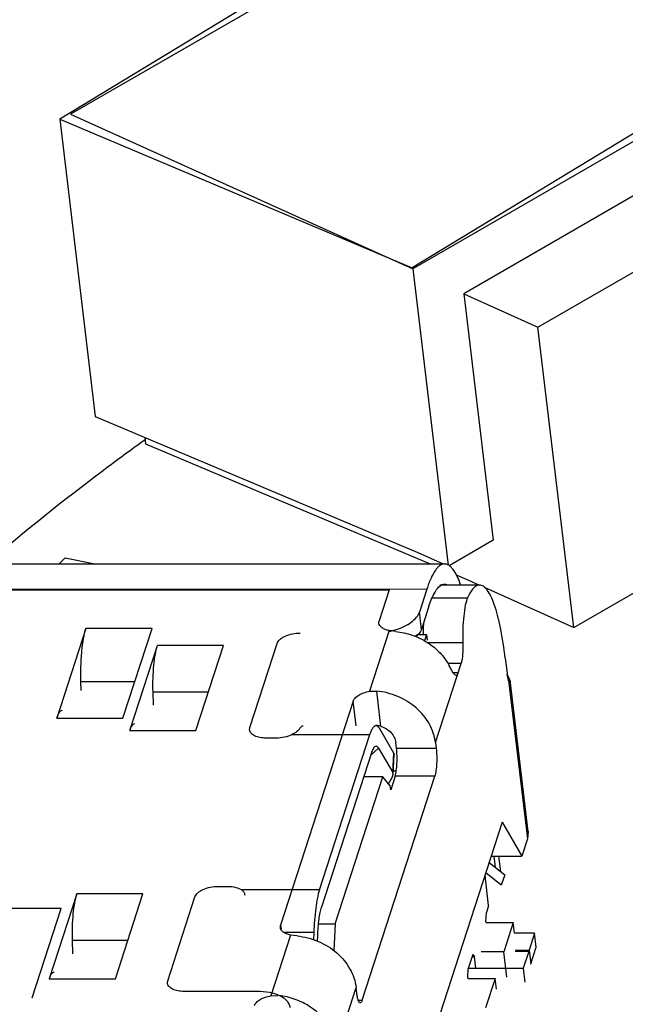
# Model space of a CAD drawing. Header units: millimetres. Extents: x -117 to 182, y -33 to 89.
# Tile 19 of 135: x -111.3 to -106.8, y -2.29 to 5.01. Entities that reach past the tile are written whole.
import ezdxf

# ---------------------------------------------------------------- set-up
doc = ezdxf.new("R2010")
doc.units = ezdxf.units.MM
doc.header["$LTSCALE"] = 1.21
doc.header["$MEASUREMENT"] = 0
doc.layers.get('0').update_dxf_attribs({"linetype": 'CONTINUOUS'})

msp = doc.modelspace()

# ---------------------------------------------------------------- linework, layer by layer
at = {"color": 7, "linetype": 'Continuous'}
for p, q in [((-106.553, 6.9748), (-110.9989, 4.2734)), ((-106.3405, 6.9552), (-110.9176, 4.3112)), ((-103.9383, 5.8725), (-108.3842, 3.1711)), ((-103.8039, 5.8067), (-108.3809, 3.1626)), ((-104.0927, 5.237), (-108.002, 2.9786)), ((-107.4536, 2.7303), (-103.5442, 4.9886)), ((-110.9176, 4.3112), (-108.3809, 3.1626)), ((-110.9989, 4.2734), (-108.3842, 3.1711)), ((-110.9989, 4.2734), (-110.7351, 2.0674)), ((-108.3809, 3.1626), (-108.118, 0.9632)), ((-108.002, 2.9786), (-107.4536, 2.7303)), ((-108.002, 2.9786), (-107.7833, 1.1494)), ((-107.187, 0.5008), (-107.4536, 2.7303)), ((-110.7351, 2.0674), (-108.3441, 1.0593)), ((-110.3688, 1.9129), (-110.3629, 1.8641)), ((-110.3629, 1.8641), (-108.2511, 0.9737)), ((-107.7833, 1.1494), (-108.1106, 0.9604)), ((-108.3441, 1.0593), (-108.155, 0.9737)), ((-115.3022, 0.974), (-108.1449, 0.9737)), ((-111.0041, 0.9738), (-110.9585, 1.0189)), ((-110.9585, 1.0189), (-110.7391, 0.9738)), ((-108.058, 0.8923), (-107.9671, 0.854)), ((-107.187, 0.5008), (-106.4757, 0.9117)), ((-108.1896, 0.8007), (-108.1749, 0.8134)), ((-107.885, 0.8167), (-108.1791, 0.8167)), ((-108.1749, 0.8134), (-108.1617, 0.8205)), ((-107.9671, 0.854), (-107.8849, 0.8168)), ((-115.433, 0.7878), (-108.2758, 0.7875)), ((-115.3986, 0.7808), (-108.5551, 0.7805)), ((-108.5551, 0.7805), (-108.6291, 0.552)), ((-108.2758, 0.7875), (-108.3313, 0.6161)), ((-107.8516, 0.8017), (-107.187, 0.5008)), ((-108.2604, 0.6593), (-108.3159, 0.4879)), ((-108.2604, 0.6593), (-108.2405, 0.7141)), ((-108.2356, 0.7216), (-107.9743, 0.7216)), ((-108.3159, 0.4879), (-108.3313, 0.6161)), ((-108.631, 0.5343), (-108.6291, 0.552)), ((-110.8045, 0.4951), (-111.0199, -0.17)), ((-110.3143, 0.4951), (-110.8045, 0.4951)), ((-110.5297, -0.17), (-110.3143, 0.4951)), ((-108.5548, 0.4786), (-108.7007, 0.0282)), ((-108.507, 0.4717), (-108.5548, 0.4786)), ((-108.3389, 0.4517), (-108.3623, 0.4342)), ((-108.3585, 0.4327), (-108.3389, 0.4517)), ((-108.3412, 0.4496), (-108.2791, 0.4496)), ((-108.2791, 0.4496), (-108.2944, 0.4022)), ((-108.2791, 0.4496), (-108.274, 0.4068)), ((-110.4786, -0.2623), (-110.2743, 0.3687)), ((-109.784, 0.3687), (-110.2743, 0.3687)), ((-109.9884, -0.2623), (-109.784, 0.3687)), ((-109.5892, -0.2408), (-109.3874, 0.3825)), ((-108.276, 0.3905), (-108.0086, 0.3905)), ((-108.212, -0.3519), (-108.0223, 0.2341)), ((-108.0223, 0.2341), (-108.1207, 0.2341)), ((-107.695, 0.2736), (-107.6817, 0.1625)), ((-108.0812, 0.1674), (-108.0438, 0.1674)), ((-107.6707, 0.1089), (-107.6809, 0.1559)), ((-107.6603, 0.1137), (-107.6804, 0.1563)), ((-110.8417, 0.1008), (-110.442, 0.1008)), ((-110.84, 0.0346), (-110.8417, 0.1008)), ((-107.6707, 0.1122), (-107.6599, 0.1122)), ((-107.6707, 0.1089), (-107.5302, -1.0663)), ((-107.6594, 0.0904), (-107.6707, 0.1089)), ((-107.6596, 0.1108), (-107.6576, 0.1002)), ((-107.6576, 0.1002), (-107.6594, 0.0904)), ((-107.6574, 0.0981), (-107.6576, 0.1002)), ((-107.5245, -1.0128), (-107.6565, 0.0907)), ((-110.3068, 0.025), (-109.8954, 0.025)), ((-110.3043, -0.075), (-110.3068, 0.025)), ((-108.7007, 0.0282), (-108.6499, 0.0303)), ((-108.6499, 0.0303), (-108.6187, -0.2311)), ((-108.8225, -0.0453), (-109.3607, -1.7072)), ((-108.8007, -0.2272), (-108.8225, -0.0453)), ((-111.0199, -0.17), (-110.5297, -0.17)), ((-110.4786, -0.2623), (-109.9884, -0.2623)), ((-109.5911, -0.2585), (-109.5892, -0.2408)), ((-108.5199, -0.4312), (-108.6244, -0.2513)), ((-109.3939, -0.3187), (-109.4674, -0.3187)), ((-109.2758, -0.2927), (-108.6992, -0.2928)), ((-109.0726, -1.4458), (-108.6992, -0.2928)), ((-108.5011, -0.3946), (-108.5062, -0.3519)), ((-108.212, -0.3519), (-108.2069, -0.3947)), ((-108.6839, -0.4212), (-109.0571, -1.5737)), ((-108.6342, -0.3935), (-108.6919, -0.4458)), ((-108.6839, -0.4212), (-108.6651, -0.3836)), ((-108.6342, -0.3935), (-108.5294, -0.5739)), ((-108.5294, -0.5739), (-108.5199, -0.4312)), ((-108.5199, -0.4312), (-108.5173, -0.4411)), ((-108.5011, -0.3946), (-108.2069, -0.3947)), ((-108.527, -0.587), (-108.5173, -0.4412)), ((-108.527, -0.587), (-108.5294, -0.5739)), ((-108.5253, -0.5624), (-108.503, -0.5624)), ((-108.9552, -1.6966), (-108.602, -0.6059)), ((-108.7551, -2.2627), (-108.2168, -0.6007)), ((-108.602, -0.6059), (-108.7437, -0.6059)), ((-108.5479, -0.673), (-108.602, -0.6059)), ((-108.511, -0.6007), (-108.5443, -0.7035)), ((-108.2168, -0.6007), (-108.511, -0.6007)), ((-108.5443, -0.7035), (-108.5479, -0.673)), ((-107.7176, -0.943), (-108.9253, -4.6721)), ((-107.7176, -0.943), (-107.5722, -1.1961)), ((-107.5246, -1.0128), (-107.5302, -1.0663)), ((-107.5302, -1.0663), (-107.5722, -1.1961)), ((-107.8144, -1.2419), (-107.699, -1.333)), ((-107.7996, -1.1961), (-107.5722, -1.1961)), ((-107.7784, -1.1961), (-107.7686, -1.2781)), ((-107.7438, -1.1961), (-107.7304, -1.3082)), ((-107.8178, -1.5617), (-107.8448, -1.3358)), ((-107.7242, -1.4109), (-107.8396, -1.3198)), ((-107.699, -1.333), (-107.7242, -1.4109)), ((-109.824, -1.4197), (-109.7504, -1.4197)), ((-109.0726, -1.4458), (-109.6492, -1.4458)), ((-110.8715, -1.4755), (-111.0759, -2.1066)), ((-110.3813, -1.4756), (-110.8715, -1.4755)), ((-110.5857, -2.1066), (-110.3813, -1.4756)), ((-110.1981, -2.1209), (-109.9963, -1.4976)), ((-110.9871, -1.5824), (-111.4773, -1.5824)), ((-111.2025, -2.2474), (-110.9871, -1.5824)), ((-107.8178, -1.5617), (-107.8346, -1.6136)), ((-107.838, -1.6823), (-107.8346, -1.6136)), ((-109.3626, -1.725), (-109.3607, -1.7072)), ((-109.3607, -1.7072), (-109.357, -1.7381)), ((-109.079, -1.6966), (-108.9552, -1.6966)), ((-108.9552, -1.6966), (-108.9649, -1.8985)), ((-107.838, -1.6823), (-107.8373, -1.6875)), ((-107.838, -1.6875), (-107.635, -1.6875)), ((-107.635, -1.6875), (-107.7057, -1.9057)), ((-107.6254, -1.7678), (-107.635, -1.6875)), ((-110.9041, -1.8193), (-110.4926, -1.8193)), ((-110.9016, -1.9193), (-110.9041, -1.8193)), ((-109.2865, -1.7807), (-109.4323, -2.2311)), ((-109.1142, -1.7628), (-109.3325, -1.7628)), ((-109.2386, -1.7875), (-109.2865, -1.7807)), ((-109.1142, -1.7628), (-109.1158, -1.8159)), ((-109.0862, -1.8286), (-109.0849, -1.7849)), ((-107.4766, -1.7678), (-107.6254, -1.7678)), ((-107.4766, -1.7678), (-107.5169, -1.8924)), ((-107.4643, -1.8703), (-107.4766, -1.7678)), ((-107.618, -1.8924), (-107.5169, -1.8924)), ((-107.5169, -1.8924), (-107.5047, -1.995)), ((-107.5047, -1.995), (-107.4643, -1.8703)), ((-107.9356, -1.9252), (-107.9692, -2.0291)), ((-107.922, -1.942), (-107.941, -1.942)), ((-107.9356, -1.9252), (-107.922, -1.942)), ((-107.9118, -2.0274), (-107.922, -1.942)), ((-107.7057, -1.9057), (-107.8724, -1.9057)), ((-107.6832, -2.0937), (-107.7057, -1.9057)), ((-107.5203, -1.9028), (-107.6214, -1.9028)), ((-107.5203, -1.9028), (-107.5607, -2.0274)), ((-107.9725, -2.0978), (-107.9692, -2.0291)), ((-107.9692, -2.0274), (-107.5607, -2.0274)), ((-107.5607, -2.0274), (-107.5484, -2.13)), ((-107.5047, -1.995), (-107.5093, -1.995)), ((-111.0759, -2.1066), (-110.5857, -2.1066)), ((-107.9725, -2.0978), (-107.9719, -2.103)), ((-107.9725, -2.103), (-107.7696, -2.103)), ((-107.7696, -2.103), (-107.8402, -2.3212)), ((-107.76, -2.1833), (-107.7696, -2.103)), ((-110.2, -2.1386), (-110.1981, -2.1209)), ((-108.9905, -2.7558), (-108.8007, -2.1697)), ((-108.7956, -2.2124), (-108.8007, -2.1697)), ((-109.537, -2.1988), (-110.0763, -2.1988)), ((-109.4323, -2.2311), (-109.3816, -2.229)), ((-108.785, -2.2627), (-108.7551, -2.2627))]:
    msp.add_line(p, q, dxfattribs=at)
for centre, radius, start, end in [((-106.8706, 0.449), 1.4332, 176.55699, 178.45707), ((-108.6726, 1.0248), 0.5641, 282.19575, 283.21127), ((-108.6686, 1.008), 0.5468, 283.20312, 285.55966), ((-108.6633, 0.9889), 0.5269, 285.56713, 286.77556), ((-106.786, 0.4469), 1.5178, 179.08621, 179.90879), ((-106.8122, 0.4473), 1.4915, 178.45112, 179.08546), ((-107.2222, 0.2174), 0.4627, 186.81236, 187.63088), ((-107.7746, 0.084), 0.118, 13.80919, 14.56995), ((-107.8095, 0.0754), 0.154, 13.29045, 13.81211), ((-108.6504, -0.3375), 0.111, 82.30376, 91.25443), ((-108.6505, -0.3381), 0.1116, 73.4537, 82.29854), ((-108.669, -0.4004), 0.1767, 72.44526, 73.44516), ((-108.8711, -0.4362), 0.381, 324.60525, 326.70963)]:
    msp.add_arc(centre, radius, start, end, dxfattribs=at)
for points, knots in [([(-110.3686, 1.8927), (-110.4714, 1.8185), (-110.871, 1.5243), (-111.2592, 1.2144), (-111.54, 0.9744)], [0, 0, 0, 0, 0.255523, 1, 1, 1, 1]), ([(-108.1449, 0.9737), (-108.1507, 0.9737), (-108.163, 0.9714), (-108.1806, 0.9618), (-108.1976, 0.9464), (-108.2216, 0.916), (-108.2494, 0.8626), (-108.2669, 0.8148), (-108.2758, 0.7875)], [0, 0, 0, 0, 0.073106, 0.15398, 0.248362, 0.359762, 0.639934, 1, 1, 1, 1]), ([(-108.0241, 0.8167), (-108.0324, 0.8398), (-108.0489, 0.8804), (-108.0747, 0.9253), (-108.0967, 0.9509), (-108.1124, 0.9638), (-108.1284, 0.9718), (-108.1396, 0.9737), (-108.1449, 0.9737)], [0, 0, 0, 0, 0.354316, 0.631792, 0.743546, 0.839547, 0.923244, 1, 1, 1, 1]), ([(-108.1617, 0.8205), (-108.1566, 0.8224), (-108.1456, 0.8248), (-108.1346, 0.8228), (-108.1295, 0.8209)], [0, 0, 0, 0, 0.501266, 1, 1, 1, 1]), ([(-107.885, 0.8167), (-107.8929, 0.8167), (-107.9105, 0.8115), (-107.9335, 0.7915), (-107.9553, 0.7607), (-107.9679, 0.7357), (-107.9743, 0.7216)], [0, 0, 0, 0, 0.173854, 0.386251, 0.658921, 1, 1, 1, 1]), ([(-107.695, 0.2736), (-107.704, 0.3491), (-107.72, 0.4562), (-107.75, 0.5885), (-107.7733, 0.6673), (-107.7982, 0.7303), (-107.8215, 0.7719), (-107.8414, 0.7955), (-107.8555, 0.8075), (-107.87, 0.8149), (-107.8802, 0.8167), (-107.885, 0.8167)], [0, 0, 0, 0, 0.382328, 0.543331, 0.681263, 0.794705, 0.883373, 0.918958, 0.949419, 0.97585, 1, 1, 1, 1]), ([(-108.2405, 0.7141), (-108.2332, 0.7316), (-108.2189, 0.7621), (-108.1997, 0.7901), (-108.1896, 0.8007)], [0, 0, 0, 0, 0.564231, 1, 1, 1, 1]), ([(-107.9743, 0.7216), (-107.9778, 0.7138), (-107.9841, 0.6955), (-107.9949, 0.6507), (-108.0044, 0.5816), (-108.0101, 0.4894), (-108.0098, 0.424), (-108.0086, 0.3905)], [0, 0, 0, 0, 0.076445, 0.172438, 0.413714, 0.699713, 1, 1, 1, 1]), ([(-108.5112, 0.4843), (-108.4889, 0.4911), (-108.4475, 0.5066), (-108.3935, 0.5375), (-108.3532, 0.5733), (-108.3359, 0.602), (-108.3313, 0.6161)], [0, 0, 0, 0, 0.303004, 0.574229, 0.80627, 1, 1, 1, 1]), ([(-108.5548, 0.4786), (-108.565, 0.4806), (-108.5838, 0.4858), (-108.6078, 0.4982), (-108.6248, 0.5143), (-108.6302, 0.5278), (-108.631, 0.5343)], [0, 0, 0, 0, 0.312406, 0.5808, 0.804983, 1, 1, 1, 1]), ([(-110.8417, 0.1008), (-110.8427, 0.1392), (-110.8425, 0.2144), (-110.8362, 0.3216), (-110.8245, 0.4149), (-110.8123, 0.4712), (-110.8045, 0.4951)], [0, 0, 0, 0, 0.289948, 0.567269, 0.81011, 1, 1, 1, 1]), ([(-109.3874, 0.3825), (-109.3837, 0.394), (-109.3707, 0.4102), (-109.3482, 0.4267), (-109.3176, 0.4428), (-109.2728, 0.4564), (-109.2346, 0.4604), (-109.2151, 0.4604)], [0, 0, 0, 0, 0.18359, 0.296814, 0.423296, 0.704777, 1, 1, 1, 1]), ([(-108.507, 0.4717), (-108.4654, 0.4677), (-108.383, 0.4497), (-108.2701, 0.3954), (-108.1753, 0.3177), (-108.1278, 0.2523), (-108.1096, 0.2177)], [0, 0, 0, 0, 0.25597, 0.511427, 0.760789, 1, 1, 1, 1]), ([(-108.3159, 0.4879), (-108.317, 0.4846), (-108.3223, 0.4712), (-108.3312, 0.4593), (-108.3389, 0.4517)], [0, 0, 0, 0, 0.244744, 1, 1, 1, 1]), ([(-110.3068, 0.025), (-110.3077, 0.0585), (-110.3075, 0.124), (-110.3019, 0.2175), (-110.2917, 0.2989), (-110.281, 0.3479), (-110.2743, 0.3687)], [0, 0, 0, 0, 0.290085, 0.567357, 0.810109, 1, 1, 1, 1]), ([(-108.0086, 0.3905), (-108.0075, 0.3608), (-108.0082, 0.3181), (-108.0144, 0.266), (-108.0192, 0.2436), (-108.0223, 0.2341)], [0, 0, 0, 0, 0.565609, 0.809973, 1, 1, 1, 1]), ([(-108.0597, 0.1456), (-108.0633, 0.1456), (-108.0689, 0.15), (-108.075, 0.1573), (-108.0836, 0.1699), (-108.0951, 0.1903), (-108.1045, 0.2079), (-108.1096, 0.2177)], [0, 0, 0, 0, 0.119881, 0.212048, 0.328328, 0.62829, 1, 1, 1, 1]), ([(-108.0438, 0.1674), (-108.0449, 0.1642), (-108.0469, 0.1586), (-108.0506, 0.1516), (-108.0547, 0.1469), (-108.0582, 0.1456), (-108.0597, 0.1456)], [0, 0, 0, 0, 0.354597, 0.632168, 0.838152, 1, 1, 1, 1]), ([(-108.8225, -0.0453), (-108.8197, -0.0365), (-108.8076, -0.0187), (-108.7798, 0.002), (-108.7431, 0.0185), (-108.7154, 0.0256), (-108.7007, 0.0282)], [0, 0, 0, 0, 0.187728, 0.420931, 0.696552, 1, 1, 1, 1]), ([(-108.212, -0.3519), (-108.2178, -0.3041), (-108.2511, -0.2071), (-108.3514, -0.0875), (-108.4891, -0.0023), (-108.5958, 0.025), (-108.6499, 0.0303)], [0, 0, 0, 0, 0.23205, 0.479228, 0.7381, 1, 1, 1, 1]), ([(-111.0199, -0.17), (-111.0171, -0.1614), (-111.0114, -0.1463), (-111.0008, -0.1251), (-110.9876, -0.1118), (-110.979, -0.1118)], [0, 0, 0, 0, 0.364474, 0.648419, 1, 1, 1, 1]), ([(-110.4786, -0.2623), (-110.4762, -0.2548), (-110.4712, -0.2416), (-110.4619, -0.2231), (-110.4504, -0.2114), (-110.4428, -0.2114)], [0, 0, 0, 0, 0.364475, 0.648417, 1, 1, 1, 1]), ([(-109.4674, -0.3187), (-109.4831, -0.3187), (-109.5126, -0.3162), (-109.5467, -0.3061), (-109.5682, -0.2937), (-109.58, -0.2833), (-109.588, -0.2715), (-109.5906, -0.2628), (-109.5911, -0.2585)], [0, 0, 0, 0, 0.319077, 0.595652, 0.713989, 0.818864, 0.912606, 1, 1, 1, 1]), ([(-109.2204, -0.2502), (-109.2225, -0.2537), (-109.2287, -0.2609), (-109.2465, -0.2763), (-109.2634, -0.2863), (-109.2761, -0.2926)], [0, 0, 0, 0, 0.171579, 0.399197, 1, 1, 1, 1]), ([(-109.2204, -0.2502), (-109.2184, -0.2467), (-109.2135, -0.2394), (-109.2047, -0.2302), (-109.1962, -0.2272), (-109.1925, -0.2272)], [0, 0, 0, 0, 0.32246, 0.703667, 1, 1, 1, 1]), ([(-108.6532, -0.2272), (-108.6629, -0.2272), (-108.6744, -0.2388), (-108.6832, -0.2534), (-108.6912, -0.2695), (-108.6961, -0.2828), (-108.6991, -0.2924)], [0, 0, 0, 0, 0.351776, 0.483731, 0.635787, 1, 1, 1, 1]), ([(-108.6244, -0.2516), (-108.6265, -0.2479), (-108.6316, -0.2402), (-108.6406, -0.2304), (-108.6494, -0.2272), (-108.6532, -0.2272)], [0, 0, 0, 0, 0.324783, 0.706479, 1, 1, 1, 1]), ([(-108.6157, -0.232), (-108.5877, -0.2408), (-108.5484, -0.2649), (-108.5159, -0.3121), (-108.5078, -0.3387), (-108.5062, -0.3519)], [0, 0, 0, 0, 0.519042, 0.765875, 1, 1, 1, 1]), ([(-109.2758, -0.2927), (-109.2934, -0.3015), (-109.3324, -0.3142), (-109.373, -0.3187), (-109.3939, -0.3187)], [0, 0, 0, 0, 0.48524, 1, 1, 1, 1]), ([(-108.6651, -0.3836), (-108.6629, -0.3814), (-108.6592, -0.3784), (-108.6535, -0.3773), (-108.6477, -0.3782), (-108.6405, -0.3837), (-108.6364, -0.3898), (-108.6342, -0.3935)], [0, 0, 0, 0, 0.239505, 0.340447, 0.44083, 0.676707, 1, 1, 1, 1]), ([(-108.511, -0.6007), (-108.5068, -0.5879), (-108.5012, -0.557), (-108.4968, -0.5064), (-108.4964, -0.4507), (-108.4989, -0.4129), (-108.5011, -0.3946)], [0, 0, 0, 0, 0.195206, 0.452152, 0.734113, 1, 1, 1, 1]), ([(-108.2069, -0.3947), (-108.2048, -0.4129), (-108.2023, -0.4507), (-108.2027, -0.5064), (-108.207, -0.557), (-108.2127, -0.5879), (-108.2168, -0.6007)], [0, 0, 0, 0, 0.265888, 0.547849, 0.804795, 1, 1, 1, 1]), ([(-108.5527, -0.6454), (-108.546, -0.6352), (-108.5372, -0.6203), (-108.5293, -0.6004), (-108.5273, -0.5912), (-108.527, -0.587)], [0, 0, 0, 0, 0.565753, 0.802951, 1, 1, 1, 1]), ([(-109.9963, -1.4976), (-109.9925, -1.4861), (-109.9796, -1.4699), (-109.9571, -1.4534), (-109.9264, -1.4373), (-109.8817, -1.4237), (-109.8435, -1.4197), (-109.824, -1.4197)], [0, 0, 0, 0, 0.18359, 0.296814, 0.423296, 0.704777, 1, 1, 1, 1]), ([(-109.7504, -1.4197), (-109.731, -1.4197), (-109.6957, -1.4233), (-109.6619, -1.4364), (-109.6492, -1.4458)], [0, 0, 0, 0, 0.551189, 1, 1, 1, 1]), ([(-109.6493, -1.4454), (-109.643, -1.45), (-109.632, -1.4613), (-109.6272, -1.4765), (-109.6263, -1.484)], [0, 0, 0, 0, 0.505639, 1, 1, 1, 1]), ([(-109.0726, -1.4455), (-109.079, -1.4652), (-109.0898, -1.5101), (-109.1065, -1.6157), (-109.1123, -1.7021), (-109.1141, -1.7629)], [0, 0, 0, 0, 0.192806, 0.430828, 1, 1, 1, 1]), ([(-110.9041, -1.8193), (-110.9049, -1.7858), (-110.9047, -1.7202), (-110.8992, -1.6268), (-110.8889, -1.5454), (-110.8783, -1.4964), (-110.8715, -1.4755)], [0, 0, 0, 0, 0.290085, 0.567357, 0.810109, 1, 1, 1, 1]), ([(-109.0849, -1.7849), (-109.0836, -1.7444), (-109.0798, -1.6869), (-109.0686, -1.6166), (-109.0614, -1.5867), (-109.0571, -1.5737)], [0, 0, 0, 0, 0.569389, 0.807357, 1, 1, 1, 1]), ([(-109.2865, -1.7807), (-109.2967, -1.7786), (-109.3154, -1.7734), (-109.3395, -1.7611), (-109.3564, -1.745), (-109.3619, -1.7314), (-109.3626, -1.725)], [0, 0, 0, 0, 0.312406, 0.5808, 0.804983, 1, 1, 1, 1]), ([(-109.2386, -1.7875), (-109.1845, -1.7927), (-109.0778, -1.8201), (-108.9401, -1.9053), (-108.8398, -2.0249), (-108.8065, -2.1219), (-108.8007, -2.1697)], [0, 0, 0, 0, 0.2619, 0.520772, 0.76795, 1, 1, 1, 1]), ([(-111.0759, -2.1066), (-111.0735, -2.0991), (-111.0685, -2.0859), (-111.0592, -2.0673), (-111.0477, -2.0556), (-111.0401, -2.0557)], [0, 0, 0, 0, 0.364475, 0.648417, 1, 1, 1, 1]), ([(-110.0763, -2.1988), (-110.092, -2.1988), (-110.1214, -2.1963), (-110.1556, -2.1862), (-110.177, -2.1738), (-110.1889, -2.1634), (-110.1969, -2.1516), (-110.1995, -2.1429), (-110.2, -2.1386)], [0, 0, 0, 0, 0.319077, 0.595652, 0.713989, 0.818864, 0.912606, 1, 1, 1, 1]), ([(-109.5542, -2.3045), (-109.5513, -2.2957), (-109.5392, -2.2779), (-109.5115, -2.2573), (-109.4748, -2.2407), (-109.447, -2.2337), (-109.4323, -2.2311)], [0, 0, 0, 0, 0.187728, 0.420931, 0.696552, 1, 1, 1, 1]), ([(-109.2896, -2.3191), (-109.2906, -2.3105), (-109.2958, -2.293), (-109.3119, -2.2695), (-109.3356, -2.2487), (-109.3785, -2.2239), (-109.4468, -2.2037), (-109.5056, -2.1988), (-109.537, -2.1988)], [0, 0, 0, 0, 0.087349, 0.181107, 0.286009, 0.404384, 0.680958, 1, 1, 1, 1]), ([(-108.9843, -2.483), (-109.0021, -2.449), (-109.0486, -2.3846), (-109.1414, -2.3077), (-109.2519, -2.2532), (-109.3327, -2.2344), (-109.3735, -2.2298)], [0, 0, 0, 0, 0.239186, 0.488409, 0.743794, 1, 1, 1, 1]), ([(-108.7704, -2.2845), (-108.7734, -2.2845), (-108.778, -2.2802), (-108.7819, -2.2731), (-108.7868, -2.2607), (-108.7917, -2.2403), (-108.7944, -2.2225), (-108.7956, -2.2124)], [0, 0, 0, 0, 0.1132, 0.202117, 0.315946, 0.616148, 1, 1, 1, 1]), ([(-108.7551, -2.2627), (-108.7561, -2.2659), (-108.7582, -2.2716), (-108.7622, -2.2795), (-108.7672, -2.2845), (-108.7704, -2.2845)], [0, 0, 0, 0, 0.363799, 0.647998, 1, 1, 1, 1])]:
    msp.add_open_spline(points, degree=3, knots=knots, dxfattribs=at)

doc.saveas('drawing.dxf')
